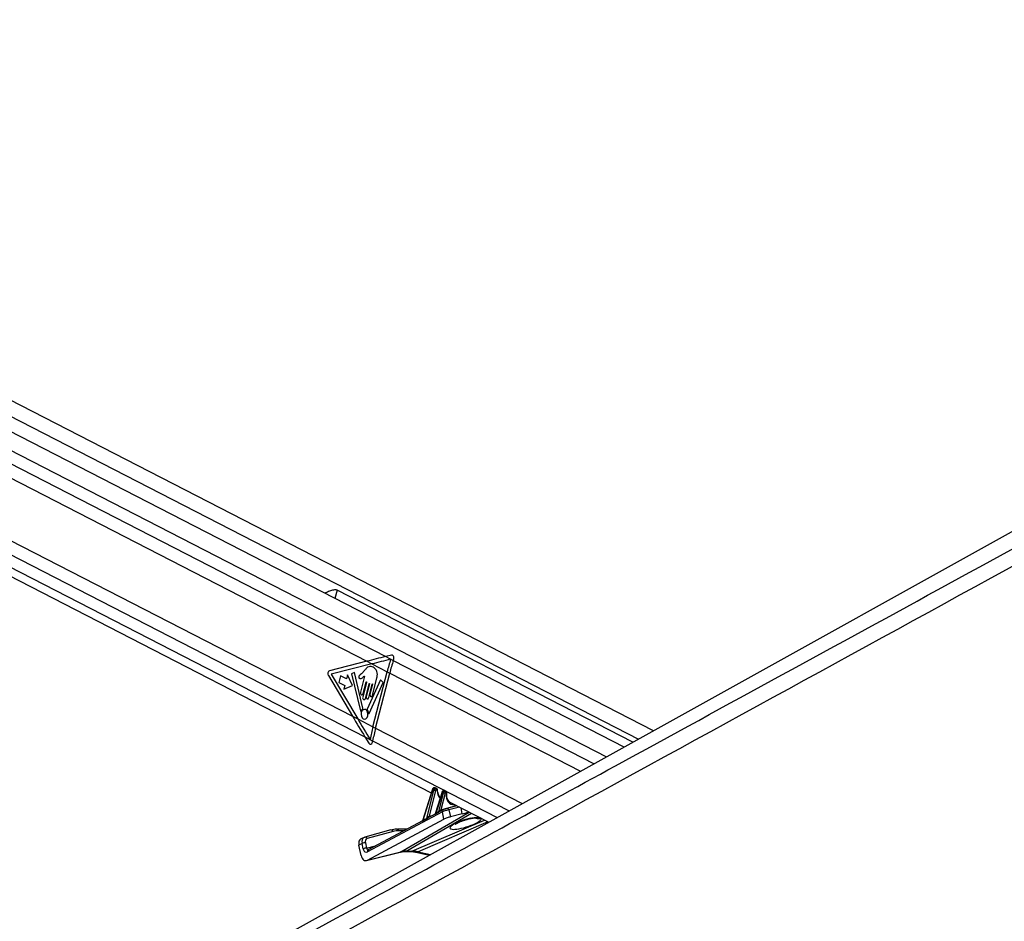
# Paper-space layout '2.5M DUO In-Ground Anchor' of a CAD drawing. Header units: millimetres. Extents: x 20 to 19291, y 40 to 15516.
# Tile 44 of 105: x 7764 to 8584, y 7128 to 7878. Entities that reach past the tile are written whole.
import ezdxf

# ---------------------------------------------------------------- set-up
doc = ezdxf.new("R2010")
doc.units = ezdxf.units.MM

psp = doc.layouts.new('2.5M DUO In-Ground Anchor')

# ---------------------------------------------------------------- linework, layer by layer
at = {"color": 7, "linetype": 'Continuous', "lineweight": 25, "ltscale": 2}
for p, q in [((8267.18, 7272.63), (7088.98, 7878.12)), ((8291.6, 7286.19), (7139.79, 7878.12)), ((7061.51, 7771.74), (8106.62, 7234.65)), ((7321.58, 7719.92), (8052.98, 7344.05)), ((7314.92, 7671.4), (8041.04, 7298.23)), ((8274.48, 7276.68), (8028.16, 7403.26)), ((8073.57, 7349.18), (8068.71, 7347.98)), ((8068.71, 7347.98), (8075.01, 7344.74)), ((8052.98, 7344.05), (8021.94, 7336.14)), ((8057.28, 7341.84), (8023.32, 7333.19)), ((8052.98, 7344.05), (8057.28, 7341.84)), ((8057.28, 7341.84), (8069.88, 7335.36)), ((8075.01, 7344.74), (8075.39, 7345.95)), ((8020.92, 7332.18), (8041.04, 7298.23)), ((8023.32, 7333.19), (8045.35, 7296.02)), ((8031.18, 7332.05), (8029.74, 7326.44)), ((8036.05, 7329.55), (8031.18, 7332.05)), ((8036.85, 7332.65), (8036.05, 7329.55)), ((8040.94, 7323.86), (8036.85, 7332.65)), ((8042.73, 7334.84), (8040.22, 7333.62)), ((8040.22, 7333.62), (8047.68, 7302.9)), ((8049.7, 7304.9), (8042.73, 7334.84)), ((8051.09, 7331.68), (8047.68, 7318.43)), ((8051.26, 7336.76), (8048.51, 7333.72)), ((8057.59, 7315.61), (8061.36, 7330.29)), ((8058.09, 7289.47), (8069.88, 7335.36)), ((8060.25, 7288.36), (8072.04, 7334.25)), ((8069.88, 7335.36), (8072.04, 7334.25)), ((8029.74, 7326.44), (8034.61, 7323.94)), ((8034.61, 7323.94), (8033.81, 7320.84)), ((8033.81, 7320.84), (8040.94, 7323.86)), ((8052.67, 7326.54), (8049.52, 7314.3)), ((8049.96, 7317.26), (8052.38, 7326.69)), ((8051.8, 7313.13), (8054.94, 7325.37)), ((8055.23, 7325.23), (8052.55, 7314.79)), ((8064.41, 7328.49), (8053.31, 7304.13)), ((8054.54, 7313.77), (8057.42, 7325.01)), ((8054.99, 7300.65), (8066.71, 7326.4)), ((8057.71, 7324.86), (8055.6, 7316.64)), ((8066.71, 7326.4), (8064.41, 7328.49)), ((8041.04, 7298.23), (8045.35, 7296.02)), ((8045.35, 7296.02), (8058.09, 7289.47)), ((8058.09, 7289.47), (8060.25, 7288.36)), ((8051.44, 7281.16), (8054.74, 7275.88)), ((8051.44, 7281.16), (8057.83, 7277.87)), ((8057.57, 7276.61), (8057.83, 7277.87)), ((8107.52, 7237.53), (8099.35, 7211.33)), ((8107.78, 7237.27), (8099.71, 7211.38)), ((8102.84, 7213.16), (8108.85, 7236.72)), ((8110.23, 7236.38), (8104.78, 7215.04)), ((8108.85, 7236.72), (8107.78, 7237.27)), ((8109.58, 7238.68), (8108.96, 7238.68)), ((8109.2, 7238.62), (8110.25, 7238.08)), ((8109.82, 7238.62), (8109.2, 7238.62)), ((8110.88, 7238.08), (8109.82, 7238.62)), ((8115.6, 7235.29), (8109.92, 7217.08)), ((8111.2, 7238.01), (8110.14, 7238.55)), ((8110.25, 7238.08), (8110.88, 7238.08)), ((8115.85, 7235.03), (8110.34, 7217.34)), ((8111.31, 7236.83), (8110.68, 7236.83)), ((8112.81, 7218.71), (8116.85, 7234.52)), ((8118.22, 7234.18), (8114.67, 7220.25)), ((8116.85, 7234.52), (8115.85, 7235.03)), ((8117.31, 7236.44), (8117.03, 7236.44)), ((8117.27, 7236.38), (8118.25, 7235.88)), ((8117.56, 7236.38), (8117.27, 7236.38)), ((8118.53, 7235.88), (8117.56, 7236.38)), ((8118.85, 7235.81), (8117.88, 7236.31)), ((8118.25, 7235.88), (8118.53, 7235.88)), ((8118.96, 7234.63), (8118.68, 7234.63)), ((8127.91, 7223.71), (8119.5, 7221.61)), ((8122.07, 7226.71), (8154.51, 7210.04)), ((8115.88, 7218.71), (8053.51, 7185.41)), ((8109.76, 7216.86), (8104.85, 7214.24)), ((8116.37, 7220.39), (8114.34, 7219.3)), ((8117.2, 7212.49), (8115.88, 7218.71)), ((8116.37, 7220.39), (8116.57, 7220.47)), ((8119.5, 7221.61), (8119.25, 7221.51)), ((8121.32, 7220.33), (8122.54, 7214.57)), ((8132.43, 7217.05), (8122.54, 7214.57)), ((8053.54, 7178.5), (8117.2, 7212.49)), ((8099.34, 7211.29), (8054, 7187.09)), ((8073.03, 7203.61), (8051.35, 7197.73)), ((8074.88, 7202.34), (8053.21, 7196.45)), ((8086.26, 7204.31), (8078.42, 7204.31)), ((8049.01, 7192.35), (8046.35, 7191.03)), ((8048.21, 7182.27), (8046.35, 7191.03)), ((8050.66, 7197.47), (8047.99, 7196.15)), ((8049.95, 7187.93), (8049.01, 7192.35)), ((8051.15, 7197.65), (8051.35, 7197.73)), ((8051.79, 7192.92), (8052.72, 7188.5)), ((8052.79, 7178.21), (8080.64, 7185.17)), ((8053.54, 7178.5), (8081.39, 7185.46)), ((8054, 7187.09), (8053.98, 7187.08)), ((8084.78, 7185.66), (8089.12, 7185.66)), ((8086.18, 7186), (8090.52, 7186)), ((8093.74, 7185.13), (8105.11, 7182.6))]:
    psp.add_line(p, q, dxfattribs=at)
at = {"color": 8, "linetype": 'Continuous', "lineweight": 25, "ltscale": 2}
for p, q in [((7127.93, 7871.01), (8279.26, 7279.34)), ((7081.31, 7866.52), (8252.65, 7264.56)), ((7081.78, 7855.17), (8068.71, 7347.98)), ((7073, 7783.99), (8051.44, 7281.16)), ((7067.11, 7776.42), (8161.58, 7213.97)), ((8028.16, 7403.26), (8026.39, 7396.38)), ((8075.01, 7344.74), (8242.27, 7258.79)), ((8072.04, 7334.25), (8231.03, 7252.55)), ((8060.25, 7288.36), (8182.45, 7225.56)), ((8057.83, 7277.87), (8171.48, 7219.47)), ((8114.67, 7220.25), (8127.53, 7223.91)), ((8081.39, 7185.46), (8138.13, 7218.45)), ((8140.18, 7217.4), (8086.18, 7186)), ((8104.78, 7215.04), (8108.13, 7215.99)), ((8130.18, 7222.54), (8121.32, 7220.33)), ((8132.43, 7217.05), (8131.4, 7221.92)), ((8090.52, 7186), (8150.89, 7211.9)), ((8153.86, 7210.37), (8095.79, 7185.46)), ((8139.35, 7213.38), (8139.16, 7213.11)), ((8083.74, 7202.97), (8079.76, 7202.97)), ((8052.72, 7188.5), (8060.09, 7190.34)), ((8081.39, 7185.46), (8080.64, 7185.17)), ((8095.79, 7185.46), (8106.12, 7183.16))]:
    psp.add_line(p, q, dxfattribs=at)
at = {"color": 7, "linetype": 'Continuous', "lineweight": 25, "ltscale": 2, "flags": 128}
for points in [[(9079.35, 7723.75), (8395.16, 7343.71), (7319.77, 6746.39)], [(8052.38, 7326.69), (8052.41, 7326.76), (8052.46, 7326.81), (8052.52, 7326.83), (8052.58, 7326.82), (8052.63, 7326.77), (8052.66, 7326.7), (8052.68, 7326.62), (8052.67, 7326.54)], [(8054.94, 7325.37), (8054.97, 7325.44), (8055.02, 7325.49), (8055.08, 7325.51), (8055.14, 7325.5), (8055.19, 7325.46), (8055.22, 7325.39), (8055.24, 7325.31), (8055.23, 7325.23)], [(8057.42, 7325.01), (8057.45, 7325.08), (8057.5, 7325.13), (8057.56, 7325.15), (8057.62, 7325.14), (8057.67, 7325.09), (8057.7, 7325.02), (8057.72, 7324.94), (8057.71, 7324.86)], [(8047.68, 7318.43), (8047.61, 7317.77), (8047.73, 7317.12), (8048.01, 7316.58), (8048.41, 7316.23), (8048.88, 7316.13), (8049.33, 7316.29), (8049.72, 7316.69), (8049.96, 7317.26)], [(8049.52, 7314.3), (8049.45, 7313.64), (8049.56, 7312.99), (8049.84, 7312.45), (8050.24, 7312.1), (8050.71, 7312), (8051.17, 7312.16), (8051.55, 7312.56), (8051.8, 7313.13)], [(8052.55, 7314.79), (8052.48, 7314.21), (8052.58, 7313.65), (8052.83, 7313.17), (8053.18, 7312.87), (8053.59, 7312.78), (8053.99, 7312.92), (8054.32, 7313.27), (8054.54, 7313.77)], [(8055.6, 7316.64), (8055.53, 7316.06), (8055.63, 7315.49), (8055.88, 7315.02), (8056.23, 7314.72), (8056.64, 7314.63), (8057.04, 7314.77), (8057.37, 7315.11), (8057.59, 7315.61)], [(8047.68, 7302.9), (8047.72, 7302.8), (8047.77, 7302.72), (8047.84, 7302.66), (8047.91, 7302.63), (8047.99, 7302.63), (8048.07, 7302.66), (8048.14, 7302.71), (8048.19, 7302.79)], [(8050.05, 7296.11), (8051.16, 7295.87), (8052.25, 7296.25), (8053.16, 7297.19), (8053.75, 7298.55), (8053.92, 7300.13), (8053.65, 7301.67), (8052.98, 7302.96), (8052.02, 7303.78), (8050.91, 7304.03), (8049.81, 7303.65), (8048.9, 7302.7), (8048.32, 7301.34), (8048.15, 7299.77), (8048.42, 7298.22), (8049.08, 7296.94), (8050.05, 7296.11)], [(8054.46, 7300.8), (8054.49, 7300.69), (8054.54, 7300.59), (8054.61, 7300.52), (8054.69, 7300.48), (8054.77, 7300.47), (8054.86, 7300.5), (8054.93, 7300.56), (8054.99, 7300.65)], [(8109.58, 7238.68), (8109.69, 7238.67), (8109.82, 7238.62)], [(8117.27, 7236.38), (8117.14, 7236.43), (8117.03, 7236.44)], [(8117.56, 7236.38), (8117.42, 7236.43), (8117.31, 7236.44)], [(8077.95, 7204.2), (8078.22, 7204.29), (8078.42, 7204.31)]]:
    psp.add_lwpolyline(points, dxfattribs=at)
at = {"color": 8, "linetype": 'Continuous', "lineweight": 25, "ltscale": 2, "flags": 128}
for points in [[(8107.52, 7237.53), (8107.52, 7237.52), (8107.53, 7237.47), (8107.58, 7237.41), (8107.66, 7237.34), (8107.78, 7237.27)], [(8108.96, 7238.68), (8109.07, 7238.67), (8109.2, 7238.62)], [(8111.57, 7236.5), (8111.7, 7236.56), (8111.8, 7236.63), (8111.86, 7236.71), (8111.89, 7236.79), (8111.89, 7236.82)], [(8115.85, 7235.03), (8115.74, 7235.1), (8115.66, 7235.17), (8115.61, 7235.23), (8115.6, 7235.28), (8115.6, 7235.29)], [(8119.22, 7234.23), (8119.35, 7234.27), (8119.44, 7234.32), (8119.51, 7234.37), (8119.54, 7234.43), (8119.54, 7234.43)], [(8086.18, 7186), (8085.37, 7185.72), (8084.8, 7185.66)], [(8090.52, 7186), (8089.71, 7185.72), (8089.12, 7185.66)]]:
    psp.add_lwpolyline(points, dxfattribs=at)
at = {"color": 7, "linetype": 'Continuous', "lineweight": 25, "ltscale": 4}
for centre, radius, start, end in [((8286.83, 7279.58), 224, 162.82406, 165.58065), ((8288.98, 7278.48), 224, 162.79227, 165.58127), ((8023.21, 7333.7), 2.75, 117.6599, 213.60981), ((8051.92, 7301.03), 4.13, 124.99368, 154.62018), ((8049.24, 7304.77), 0.476, 310.16118, 15.95682), ((8053.8, 7303.91), 0.527, 155.64313, 215.14842), ((8048.79, 7300.2), 5.7, 6.07971, 36.716), ((8266.8, 7235.8), 215.5, 165.57853, 168.42411), ((8268.98, 7234.69), 215.52, 165.57929, 168.4416), ((8110.57, 7240.68), 4.32, 246.60388, 265.42689), ((8109.6, 7237.16), 1.13, 343.43802, 54.66316), ((8110.22, 7237.16), 1.13, 343.43802, 54.66316), ((8118.56, 7238.47), 4.31, 246.58913, 265.46041), ((8117.59, 7234.96), 1.13, 343.42142, 54.67975), ((8117.87, 7234.96), 1.13, 343.42142, 54.67975), ((8109.91, 7217.2), 0.45, 333.70864, 18.06361), ((8112.4, 7218.57), 0.439, 330.89241, 18.39659), ((8099.22, 7211.24), 0.51, 346.70037, 16.87713), ((8102.37, 7213.02), 0.491, 342.69294, 17.10245), ((8077.89, 7184.66), 19.54, 89.8073, 105.01214), ((8079.7, 7184.4), 18.57, 89.81168, 105.01235), ((8051.65, 7186.59), 6.33, 88.76872, 114.60449), ((8052.59, 7182.17), 6.33, 88.76872, 114.60449)]:
    psp.add_arc(centre, radius, start, end, dxfattribs=at)
at = {"color": 8, "linetype": 'Continuous', "lineweight": 25, "ltscale": 4}
for centre, radius, start, end in [((8105.35, 7214.96), 0.641, 175.74701, 246.91384), ((8105.38, 7214.96), 0.609, 172.87056, 247.56517), ((8115.31, 7220.21), 0.938, 186.449, 229.75877), ((8115.31, 7220.19), 0.648, 174.15553, 237.87162), ((8117.2, 7219.23), 1.42, 125.66239, 201.54622), ((8119.69, 7219.95), 1.67, 12.97656, 96.75202), ((8146.21, 7221.12), 8.01, 251.77026, 283.62058), ((8073.25, 7201.94), 1.68, 13.69715, 97.57915), ((8078.2, 7202.76), 1.57, 7.70356, 82.05433), ((8051.57, 7196.06), 1.69, 13.71404, 97.56466), ((8054.83, 7185.93), 1.42, 125.66239, 201.54622), ((8094.33, 7188), 2.93, 258.49711, 299.82093)]:
    psp.add_arc(centre, radius, start, end, dxfattribs=at)
at = {"color": 7, "linetype": 'Continuous', "lineweight": 25, "ltscale": 4}
for centre, major_axis, ratio, start_param, end_param in [((8166.12, 7344.05), (248.67, 50.74), 0.09907, 1.952997, 2.02281), ((8073.77, 7346.78), (0.24, 2.43), 0.720739, 4.433768, 6.531266), ((8170.41, 7341.84), (248.67, 50.74), 0.09907, 1.953804, 2.02281), ((8154.18, 7298.23), (-166.64, 238.67), 0.326868, 1.346416, 1.416229), ((8158.49, 7296.02), (-166.64, 238.67), 0.326868, 1.346416, 1.415814), ((8055.95, 7277.45), (-0.21, 2.43), 0.687394, 2.207726, 4.303128), ((8108.83, 7237.22), (0.71, 1.32), 0.661696, 0.338804, 1.874694), ((8109.9, 7236.67), (0.67, 1.34), 0.667317, 0.319213, 1.855102), ((8109.45, 7237.22), (0.71, 1.32), 0.661696, 0.009689, 0.338804), ((8110.58, 7236.36), (0.208, 0.455), 0.672272, 0.298807, 1.834697), ((8111.2, 7236.36), (0.208, 0.455), 0.672272, 5.317759, 6.581993), ((8116.9, 7234.98), (0.71, 1.32), 0.661696, 0.338804, 1.874694), ((8117.9, 7234.47), (0.67, 1.34), 0.667317, 0.319213, 1.855102), ((8118.57, 7234.16), (0.208, 0.455), 0.672272, 0.298807, 1.834697), ((8118.85, 7234.16), (0.208, 0.455), 0.672272, 5.171887, 6.581993), ((8127.34, 7236.37), (4.54, 10.03), 0.672894, 3.074137, 3.108444), ((8103.81, 7214.2), (1.24, 0.89), 0.144774, 0.585078, 0.670276), ((8160.33, 7241.59), (74.14, 38.79), 0.022366, 2.255297, 2.299446), ((8160.68, 7241.58), (74.5, 38.78), 0.027868, 2.254011, 2.29816), ((8113.7, 7219.41), (1.24, 0.89), 0.144774, 0.585078, 0.894613), ((8118.66, 7218.96), (3.84, 1.17), 0.194378, 0.747924, 2.319876), ((8117.92, 7220.8), (1.89, 0.75), 0.122774, 0.743964, 2.315916), ((8139.06, 7220.58), (9.43, 3.74), 0.122774, 3.885557, 4.513024), ((8160.68, 7241.58), (74.5, 38.78), 0.027868, 2.445054, 2.514888), ((8160.33, 7241.59), (74.14, 38.79), 0.022366, 2.44634, 2.516174), ((8119.89, 7213.16), (3.77, 1.5), 0.122774, 0.743964, 2.315916), ((8050.65, 7190.77), (-2.66, 5.38), 0.6676, 0.000138, 1.206424), ((8053.32, 7192.09), (-2.66, 5.38), 0.667892, 6.152992, 6.281742), ((8054.65, 7192.74), (-1.77, 3.59), 0.6676, 6.153038, 7.48961), ((8052.21, 7184.25), (0.23, 6.12), 0.682424, 1.925279, 3.520826), ((8052.62, 7189.24), (0.16, 4.08), 0.682424, 1.925279, 3.520826), ((8095.5, 7148.23), (-17.75, 35.91), 0.659686, 5.960635, 6.13695), ((8099.84, 7148.23), (-18.43, 35.57), 0.689401, 5.771187, 5.947502)]:
    psp.add_ellipse(centre, major_axis=major_axis, ratio=ratio, start_param=start_param, end_param=end_param, dxfattribs=at)
at = {"color": 8, "linetype": 'Continuous', "lineweight": 25, "ltscale": 4}
for centre, major_axis, ratio, start_param, end_param in [((8110.52, 7236.67), (0.67, 1.34), 0.667317, 6.276557, 6.602398), ((8120.45, 7239.95), (5, 10.92), 0.672272, 2.176166, 2.920481), ((8117.18, 7234.98), (0.71, 1.32), 0.661696, 0.009689, 0.338804), ((8118.18, 7234.47), (0.67, 1.34), 0.667317, 6.270556, 6.602398), ((8128.01, 7236.06), (5, 10.92), 0.672272, 2.030294, 3.515481), ((8135.25, 7209.15), (13.1, 4.08), 0.221676, 1.184157, 6.272069), ((8053.32, 7192.09), (-2.66, 5.38), 0.667892, 6.281742, 7.489564), ((8054.06, 7189.16), (0.48, 2.09), 0.596841, 2.023242, 3.435581)]:
    psp.add_ellipse(centre, major_axis=major_axis, ratio=ratio, start_param=start_param, end_param=end_param, dxfattribs=at)
at = {"color": 7, "linetype": 'Continuous', "lineweight": 25, "ltscale": 2}
for points, knots in [([(9156.38, 7734.68), (9142.8, 7727.14), (9060.56, 7681.48), (8909.17, 7597.94), (8633.03, 7446.27), (8149.1, 7181.3), (7616.46, 6890.36), (7222.13, 6675.1), (7104.7, 6611)], [0, 0, 0, 0, 0.019985, 0.121052, 0.22212, 0.424256, 0.828547, 1, 1, 1, 1]), ([(8028.16, 7403.26), (8027.77, 7403.39), (8026.88, 7403.7), (8024.72, 7403.35), (8021.91, 7402.39), (8019.33, 7401.36), (8018.1, 7400.84), (8017.89, 7400.74)], [0, 0, 0, 0, 0.135464, 0.317232, 0.61758, 0.933169, 1, 1, 1, 1]), ([(8061.36, 7330.29), (8061.55, 7331.23), (8061.92, 7333.01), (8061.4, 7335.8), (8060.1, 7337.89), (8058.36, 7339.19), (8056.48, 7339.87), (8054.5, 7339.75), (8052.76, 7338.47), (8051.76, 7337.33), (8051.26, 7336.76)], [0, 0, 0, 0, 0.131061, 0.2510258, 0.3769173, 0.5013551, 0.627163, 0.7506496, 0.8753576, 1, 1, 1, 1]), ([(8048.51, 7333.72), (8048.02, 7333.29), (8047.41, 7332.74), (8046.65, 7332.12), (8046.37, 7331.61), (8046.27, 7331.08), (8046.31, 7330.66), (8046.47, 7330.22), (8046.89, 7329.81), (8047.29, 7329.78), (8047.49, 7329.76)], [0, 0, 0, 0, 0.36954, 0.46224, 0.557848, 0.653698, 0.700186, 0.747002, 0.872847, 1, 1, 1, 1]), ([(8047.49, 7329.76), (8047.93, 7329.8), (8048.74, 7329.87), (8049.45, 7330.42), (8049.77, 7330.67)], [0, 0, 0, 0, 0.5468505, 1, 1, 1, 1]), ([(8049.77, 7330.67), (8049.95, 7330.87), (8050.3, 7331.25), (8050.69, 7331.54), (8050.88, 7331.68)], [0, 0, 0, 0, 0.5191247, 1, 1, 1, 1]), ([(8050.88, 7331.68), (8050.92, 7331.69), (8050.98, 7331.71), (8051.05, 7331.7), (8051.09, 7331.68), (8051.09, 7331.68)], [0, 0, 0, 0, 0.513877, 0.98472, 1, 1, 1, 1]), ([(8108.96, 7238.68), (8108.79, 7238.67), (8108.48, 7238.63), (8108.06, 7238.37), (8107.72, 7238.01), (8107.59, 7237.69), (8107.52, 7237.53)], [0, 0, 0, 0, 0.257644, 0.483241, 0.741828, 1, 1, 1, 1]), ([(8110.13, 7238.53), (8110.03, 7238.59), (8109.85, 7238.67), (8109.66, 7238.68), (8109.58, 7238.68)], [0, 0, 0, 0, 0.581371, 1, 1, 1, 1]), ([(8111.89, 7236.82), (8111.88, 7236.96), (8111.86, 7237.26), (8111.64, 7237.66), (8111.4, 7237.93), (8111.22, 7237.98), (8111.19, 7238)], [0, 0, 0, 0, 0.2914728, 0.6174992, 0.9311041, 1, 1, 1, 1]), ([(8112.25, 7234.1), (8112.25, 7234.11), (8112.01, 7234.68), (8111.93, 7235.65), (8111.9, 7236.6), (8111.89, 7236.82)], [0, 0, 0, 0, 0.010544, 0.772841, 1, 1, 1, 1]), ([(8114.17, 7230.89), (8113.75, 7231.31), (8112.93, 7232.13), (8112.48, 7233.46), (8112.25, 7234.1)], [0, 0, 0, 0, 0.510952, 1, 1, 1, 1]), ([(8117.03, 7236.44), (8116.87, 7236.42), (8116.55, 7236.39), (8116.14, 7236.13), (8115.79, 7235.77), (8115.66, 7235.45), (8115.6, 7235.29)], [0, 0, 0, 0, 0.257641, 0.483239, 0.741849, 1, 1, 1, 1]), ([(8117.87, 7236.29), (8117.82, 7236.32), (8117.66, 7236.43), (8117.46, 7236.44), (8117.31, 7236.44)], [0, 0, 0, 0, 0.278152, 1, 1, 1, 1]), ([(8119.54, 7234.43), (8119.54, 7234.59), (8119.55, 7234.9), (8119.37, 7235.34), (8119.12, 7235.66), (8118.92, 7235.75), (8118.85, 7235.79)], [0, 0, 0, 0, 0.277906, 0.576855, 0.860188, 1, 1, 1, 1]), ([(8119.85, 7230.1), (8119.84, 7230.11), (8119.58, 7230.71), (8119.42, 7232.19), (8119.5, 7233.71), (8119.54, 7234.43)], [0, 0, 0, 0, 0.005407, 0.53059, 1, 1, 1, 1]), ([(8122.4, 7226.63), (8122.2, 7226.72), (8121.5, 7227.06), (8120.57, 7228.19), (8120.09, 7229.47), (8119.85, 7230.1)], [0, 0, 0, 0, 0.168646, 0.592687, 1, 1, 1, 1]), ([(8102.84, 7213.16), (8102.98, 7213.3), (8103.36, 7213.69), (8103.85, 7214.29), (8104.32, 7214.74), (8104.56, 7214.93), (8104.68, 7214.99), (8104.71, 7215.01)], [0, 0, 0, 0, 0.238952, 0.674672, 0.839867, 0.957131, 1, 1, 1, 1]), ([(8109.91, 7217.08), (8109.91, 7217.06), (8109.9, 7217), (8109.84, 7216.93), (8109.79, 7216.88), (8109.76, 7216.86), (8109.76, 7216.86), (8109.76, 7216.86)], [0, 0, 0, 0, 0.131397, 0.420024, 0.68439, 0.960629, 1, 1, 1, 1]), ([(8114.34, 7219.3), (8114.29, 7219.27), (8113.92, 7219.08), (8113.39, 7218.71), (8112.96, 7218.46), (8112.78, 7218.35)], [0, 0, 0, 0, 0.090396, 0.623205, 1, 1, 1, 1]), ([(8112.81, 7218.71), (8112.95, 7218.84), (8113.29, 7219.16), (8113.76, 7219.65), (8114.17, 7219.99), (8114.34, 7220.09), (8114.38, 7220.11)], [0, 0, 0, 0, 0.292279, 0.728569, 0.937338, 1, 1, 1, 1]), ([(8099.35, 7211.33), (8099.34, 7211.32), (8099.33, 7211.28), (8099.33, 7211.28), (8099.33, 7211.28)], [0, 0, 0, 0, 0.326218, 1, 1, 1, 1]), ([(8104.86, 7214.24), (8104.83, 7214.22), (8104.66, 7214.14), (8104.13, 7213.79), (8103.49, 7213.29), (8103.02, 7212.98), (8102.84, 7212.87)], [0, 0, 0, 0, 0.035787, 0.220825, 0.711923, 1, 1, 1, 1]), ([(8126.55, 7208.34), (8126.57, 7208.36), (8126.63, 7208.41), (8127.23, 7208.81), (8128.32, 7209.41), (8129.97, 7210.19), (8132.1, 7211.05), (8134.56, 7211.9), (8136.97, 7212.61), (8138.51, 7212.96), (8139.17, 7213.11)], [0, 0, 0, 0, 0.0762109, 0.1775787, 0.2993416, 0.439919, 0.5923189, 0.7469103, 0.8920454, 1, 1, 1, 1]), ([(8139.16, 7213.11), (8139.68, 7213.21), (8140.82, 7213.45), (8142.29, 7213.62), (8143.32, 7213.68), (8143.8, 7213.65), (8143.76, 7213.66), (8143.75, 7213.66)], [0, 0, 0, 0, 0.22804, 0.505831, 0.739666, 0.924831, 1, 1, 1, 1]), ([(8080.64, 7185.17), (8080.96, 7185.25), (8082.27, 7185.55), (8083.7, 7185.62), (8084.78, 7185.66)], [0, 0, 0, 0, 0.249752, 1, 1, 1, 1]), ([(8089.12, 7185.66), (8089.49, 7185.66), (8090.85, 7185.63), (8092.41, 7185.42), (8093.62, 7185.16), (8093.74, 7185.13)], [0, 0, 0, 0, 0.249613, 0.920603, 1, 1, 1, 1]), ([(7075.95, 6611), (7282.85, 6723.86), (7610.28, 6902.46), (7937.85, 7081.23), (8058.43, 7147.03)], [0, 0, 0, 0, 0.631887, 1, 1, 1, 1])]:
    psp.add_open_spline(points, degree=3, knots=knots, dxfattribs=at)
at = {"color": 8, "linetype": 'Continuous', "lineweight": 25, "ltscale": 2}
for points, knots in [([(8058.43, 7147.03), (8125.63, 7183.7), (8285.23, 7270.79), (8537.27, 7408.39), (8814.69, 7559.93), (9013.71, 7668.78), (9120.33, 7727.14), (9134.1, 7734.68)], [0, 0, 0, 0, 0.1876803, 0.4457023, 0.7037244, 0.9617456, 1, 1, 1, 1]), ([(8110.31, 7217), (8110.23, 7216.96), (8110.06, 7216.87), (8109.84, 7216.8), (8109.71, 7216.79), (8109.69, 7216.83), (8109.75, 7216.85), (8109.76, 7216.86)], [0, 0, 0, 0, 0.228908, 0.468174, 0.721084, 0.970653, 1, 1, 1, 1]), ([(8109.92, 7217.08), (8109.92, 7217.08), (8109.91, 7217.07), (8109.92, 7217.06), (8109.95, 7217.07), (8110.03, 7217.1), (8110.15, 7217.18), (8110.28, 7217.29), (8110.34, 7217.34)], [0, 0, 0, 0, 0.035286, 0.0973, 0.331885, 0.402139, 0.698754, 1, 1, 1, 1]), ([(8099.71, 7211.12), (8099.63, 7211.08), (8099.48, 7211), (8099.3, 7210.97), (8099.19, 7211.01), (8099.17, 7211.12), (8099.25, 7211.22), (8099.31, 7211.27), (8099.33, 7211.28), (8099.33, 7211.28)], [0, 0, 0, 0, 0.2078886, 0.3835181, 0.5480115, 0.7404518, 0.9534995, 0.9919261, 1, 1, 1, 1]), ([(8099.35, 7211.33), (8099.34, 7211.29), (8099.33, 7211.23), (8099.38, 7211.2), (8099.43, 7211.2), (8099.48, 7211.22), (8099.58, 7211.27), (8099.64, 7211.33), (8099.71, 7211.38)], [0, 0, 0, 0, 0.23653, 0.429241, 0.456343, 0.660676, 0.694381, 1, 1, 1, 1]), ([(8139.35, 7213.38), (8139.76, 7213.47), (8141.18, 7213.76), (8143.52, 7214.07), (8145.79, 7214.18), (8146.63, 7214), (8146.94, 7213.93)], [0, 0, 0, 0, 0.132493, 0.451452, 0.792788, 1, 1, 1, 1])]:
    psp.add_open_spline(points, degree=3, knots=knots, dxfattribs=at)

doc.saveas('drawing.dxf')
